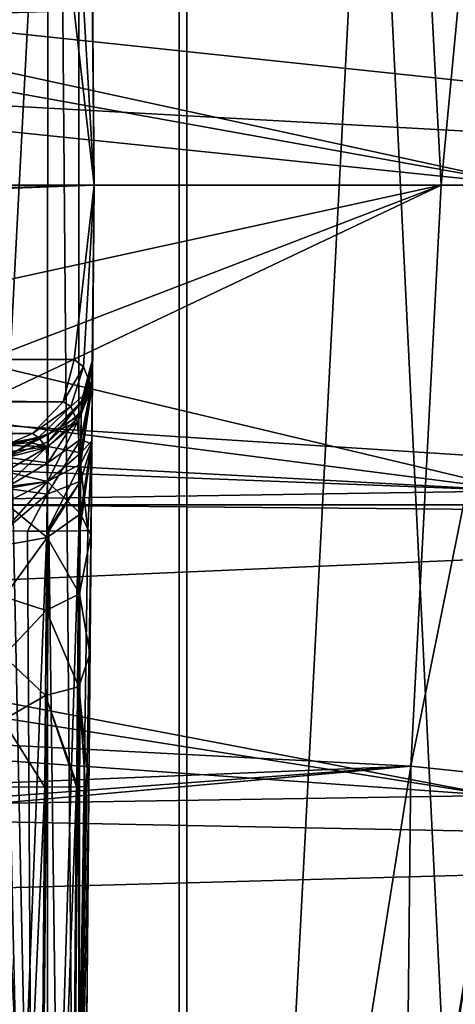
# Model space of a CAD drawing. Header units: millimetres. Extents: x -40 to 40, y -40 to 40.
# Tile 153 of 192: x 29.6 to 32.1, y -4.7 to 1. Entities that reach past the tile are written whole.
import ezdxf

# ---------------------------------------------------------------- set-up
doc = ezdxf.new("R2010")
doc.units = ezdxf.units.MM
doc.header["$LTSCALE"] = 8.749007
for name, color, linetype in [('1', 7, 'CONTINUOUS'), ('104', 7, 'CONTINUOUS'), ('105', 7, 'CONTINUOUS'), ('106', 7, 'CONTINUOUS'), ('108', 7, 'CONTINUOUS'), ('109', 7, 'CONTINUOUS'), ('139', 7, 'CONTINUOUS'), ('156', 7, 'CONTINUOUS'), ('16', 7, 'CONTINUOUS'), ('160', 7, 'CONTINUOUS'), ('161', 7, 'CONTINUOUS'), ('162', 7, 'CONTINUOUS'), ('372', 7, 'CONTINUOUS'), ('373', 7, 'CONTINUOUS'), ('374', 7, 'CONTINUOUS'), ('375', 7, 'CONTINUOUS'), ('376', 7, 'CONTINUOUS'), ('48', 7, 'CONTINUOUS'), ('60', 7, 'CONTINUOUS'), ('715', 7, 'CONTINUOUS'), ('716', 7, 'CONTINUOUS'), ('717', 7, 'CONTINUOUS'), ('718', 7, 'CONTINUOUS')]:
    doc.layers.add(name, color=color, linetype=linetype)

msp = doc.modelspace()

# ---------------------------------------------------------------- linework, layer by layer
at = {"layer": '1', "linetype": 'CONTINUOUS'}
for points in [[(30.5342, -25.0582), (27.9309, 27.9306), (27.9306, -27.9309), (30.5342, -25.0582)], [(30.5341, 25.0583), (27.9309, 27.9306), (30.5342, -25.0582), (30.5341, 25.0583)], [(32.843, 21.9451), (30.5341, 25.0583), (32.8434, -21.9445), (32.843, 21.9451)], [(32.8434, -21.9445), (30.5341, 25.0583), (30.5342, -25.0582), (32.8434, -21.9445)]]:
    msp.add_3dface(points, dxfattribs=at)
at = {"layer": '104', "linetype": 'CONTINUOUS'}
for points in [[(27, 0, -730), (31.8246, 3.346, -730), (26.838, 1.1267, -730), (27, 0, -730)], [(32, 0, -730), (31.8246, 3.346, -730), (27, 0, -730), (32, 0, -730)], [(31.8247, -3.3452, -730), (32, 0, -730), (25.6191, -3.0233, -730), (31.8247, -3.3452, -730)], [(25.6191, -3.0233, -730), (32, 0, -730), (26.3648, -2.1629, -730), (25.6191, -3.0233, -730)], [(26.3648, -2.1629, -730), (32, 0, -730), (26.8379, -1.1271, -730), (26.3648, -2.1629, -730)], [(26.8379, -1.1271, -730), (32, 0, -730), (27, 0, -730), (26.8379, -1.1271, -730)], [(24.6616, -3.6386, -730), (31.8247, -3.3452, -730), (25.6191, -3.0233, -730), (24.6616, -3.6386, -730)], [(31.3007, -6.6534, -730), (31.8247, -3.3452, -730), (5.6924, -5.6921, -730), (31.3007, -6.6534, -730)], [(31.8247, -3.3452, -730), (23.57, -3.9592, -730), (5.6924, -5.6921, -730), (31.8247, -3.3452, -730)], [(23.57, -3.9592, -730), (31.8247, -3.3452, -730), (24.6616, -3.6386, -730), (23.57, -3.9592, -730)]]:
    msp.add_3dface(points, dxfattribs=at)
at = {"layer": '105', "linetype": 'CONTINUOUS'}
for points in [[(32.5, 0, -730.5), (31.8247, -3.3452, -730), (32.322, -3.3972, -730.5), (32.5, 0, -730.5)], [(32, 0, -730), (31.8247, -3.3452, -730), (32.5, 0, -730.5), (32, 0, -730)], [(31.8247, -3.3452, -730), (31.3007, -6.6534, -730), (31.7898, -6.7571, -730.5), (31.8247, -3.3452, -730)], [(32.322, -3.3972, -730.5), (31.8247, -3.3452, -730), (31.7898, -6.7571, -730.5), (32.322, -3.3972, -730.5)]]:
    msp.add_3dface(points, dxfattribs=at)
at = {"layer": '106', "linetype": 'CONTINUOUS'}
for points in [[(32.322, -3.3972, -730.5), (31.7898, -6.7571, -730.5), (32.3094, -3.515, -733), (32.322, -3.3972, -730.5)], [(32.3094, -3.515, -733), (31.7898, -6.7571, -730.5), (31.74, -6.9873, -733), (32.3094, -3.515, -733)]]:
    msp.add_3dface(points, dxfattribs=at)
at = {"layer": '108', "linetype": 'CONTINUOUS'}
for points in [[(31.8246, 3.346, -730), (32, 0, -730), (32.322, 3.3972, -730.5), (31.8246, 3.346, -730)], [(32, 0, -730), (32.5, 0, -730.5), (32.322, 3.3972, -730.5), (32, 0, -730)]]:
    msp.add_3dface(points, dxfattribs=at)
at = {"layer": '109', "linetype": 'CONTINUOUS'}
for points in [[(32.3094, 3.5142, -733), (32.5, 0, -733), (23.7845, 1.894, -733), (32.3094, 3.5142, -733)], [(23.7845, 1.894, -733), (32.5, 0, -733), (24.449, 1.4502, -733), (23.7845, 1.894, -733)], [(24.449, 1.4502, -733), (32.5, 0, -733), (24.8938, 0.7849, -733), (24.449, 1.4502, -733)], [(32.5, 0, -733), (25.05, 0, -733), (24.8938, 0.7849, -733), (32.5, 0, -733)], [(25.05, 0, -733), (32.4523, -1.7603, -733), (24.8939, -0.7846, -733), (25.05, 0, -733)], [(32.5, 0, -733), (32.4523, -1.7603, -733), (25.05, 0, -733), (32.5, 0, -733)], [(24.8939, -0.7846, -733), (32.4523, -1.7603, -733), (24.4494, -1.4498, -733), (24.8939, -0.7846, -733)], [(24.4494, -1.4498, -733), (32.4523, -1.7603, -733), (23.7844, -1.894, -733), (24.4494, -1.4498, -733)], [(32.4523, -1.7603, -733), (32.3094, -3.515, -733), (23.7844, -1.894, -733), (32.4523, -1.7603, -733)], [(23.7844, -1.894, -733), (32.3094, -3.515, -733), (22.9996, -2.05, -733), (23.7844, -1.894, -733)], [(10.5178, -1.9662, -733), (32.3094, -3.515, -733), (9.9773, -3.8656, -733), (10.5178, -1.9662, -733)], [(22.9996, -2.05, -733), (32.3094, -3.515, -733), (10.5178, -1.9662, -733), (22.9996, -2.05, -733)], [(32.3094, -3.515, -733), (31.74, -6.9873, -733), (9.9773, -3.8656, -733), (32.3094, -3.515, -733)], [(9.9773, -3.8656, -733), (31.74, -6.9873, -733), (9.0973, -5.6329, -733), (9.9773, -3.8656, -733)]]:
    msp.add_3dface(points, dxfattribs=at)
at = {"layer": '139', "linetype": 'CONTINUOUS'}
for points in [[(29.7326, -11.3291, -733), (29.2287, 12.5241, -733), (29.2274, -12.5263, -733), (29.7326, -11.3291, -733)], [(29.7328, 11.3286, -733), (29.2287, 12.5241, -733), (29.7326, -11.3291, -733), (29.7328, 11.3286, -733)], [(29.9124, -10.0436, -733), (29.7328, 11.3286, -733), (29.7326, -11.3291, -733), (29.9124, -10.0436, -733)], [(29.9124, 10.0436, -733), (29.7328, 11.3286, -733), (29.9124, -10.0436, -733), (29.9124, 10.0436, -733)], [(30, 0, -733), (29.9124, 10.0436, -733), (29.9124, -10.0436, -733), (30, 0, -733)]]:
    msp.add_3dface(points, dxfattribs=at)
at = {"layer": '156', "linetype": 'CONTINUOUS'}
for points in [[(30, 0, -824), (29.9396, 1.0463, -824.2713), (29.9901, 1.1191, -824), (30, 0, -824)], [(29.886, 1.0044, -824.5577), (29.9396, 1.0463, -824.2713), (30, 0, -824), (29.886, 1.0044, -824.5577)], [(2.9479, 1.0044, -967.5923), (29.886, 1.0044, -824.5577), (1.9342, 0, -973.0221), (2.9479, 1.0044, -967.5923)], [(1.9342, 0, -973.0221), (29.886, 1.0044, -824.5577), (30, 0, -824), (1.9342, 0, -973.0221)]]:
    msp.add_3dface(points, dxfattribs=at)
at = {"layer": '16', "linetype": 'CONTINUOUS'}
for points in [[(33.9501, -1.8406, -3.5), (-33.9501, 1.8406, -3.5), (33.9501, 1.8406, -3.5), (33.9501, -1.8406, -3.5)], [(-33.9501, -1.8406, -3.5), (-33.9501, 1.8406, -3.5), (33.9501, -1.8406, -3.5), (-33.9501, -1.8406, -3.5)], [(-33.9501, -1.8406, -3.5), (33.5521, -5.5004, -3.5), (-5, -5.4103, -3.5), (-33.9501, -1.8406, -3.5)], [(33.5521, -5.5004, -3.5), (-33.9501, -1.8406, -3.5), (33.9501, -1.8406, -3.5), (33.5521, -5.5004, -3.5)]]:
    msp.add_3dface(points, dxfattribs=at)
at = {"layer": '160', "linetype": 'CONTINUOUS'}
for points in [[(29.9124, 10.0436, -733), (30, 0, -733), (29.9872, 1.4719, -743.9835), (29.9124, 10.0436, -733)], [(29.987, 1.4942, -821.3949), (30, 0, -824), (29.9827, 1.9869, -821.5347), (29.987, 1.4942, -821.3949)], [(30, 0, -824), (29.9871, 1.4798, -823.6138), (29.9827, 1.9869, -823.4653), (30, 0, -824)], [(30, 0, -824), (29.9827, 1.9869, -823.4653), (29.9827, 1.9869, -821.5347), (30, 0, -824)], [(29.9901, 1.1355, -821.03), (30, 0, -824), (29.987, 1.4942, -821.3949), (29.9901, 1.1355, -821.03)], [(30, 0, -824), (29.9901, 1.1191, -824), (29.9871, 1.4798, -823.6138), (30, 0, -824)], [(29.9872, 1.4719, -743.9835), (30, 0, -733), (29.9902, 1.1241, -744.6748), (29.9872, 1.4719, -743.9835)], [(29.9912, 1.0044, -820.5349), (30, 0, -824), (29.9901, 1.1355, -821.03), (29.9912, 1.0044, -820.5349)], [(29.9902, 1.1241, -744.6748), (30, 0, -733), (29.9912, 1.0044, -745.4392), (29.9902, 1.1241, -744.6748)], [(30, 0, -733), (30, 0, -824), (29.9912, 1.0044, -745.4392), (30, 0, -733)], [(29.9912, 1.0044, -745.4392), (30, 0, -824), (29.9912, 1.0044, -820.5349), (29.9912, 1.0044, -745.4392)]]:
    msp.add_3dface(points, dxfattribs=at)
at = {"layer": '161', "linetype": 'CONTINUOUS'}
for points in [[(30, 0, -824), (29.9912, -1.0044, -820.5348), (29.9902, -1.1191, -824), (30, 0, -824)], [(30, 0, -824), (30, 0, -733), (29.9912, -1.0044, -820.5348), (30, 0, -824)], [(29.9698, -3.4607, -742.9396), (30, 0, -733), (29.9124, -10.0436, -742.8247), (29.9698, -3.4607, -742.9396)], [(30, 0, -733), (29.9124, -10.0436, -733), (29.9124, -10.0436, -742.8247), (30, 0, -733)], [(29.9764, -2.6989, -743.0725), (30, 0, -733), (29.9698, -3.4607, -742.9396), (29.9764, -2.6989, -743.0725)], [(29.9824, -2.0148, -743.4314), (30, 0, -733), (29.9764, -2.6989, -743.0725), (29.9824, -2.0148, -743.4314)], [(29.9872, -1.4716, -743.9839), (30, 0, -733), (29.9824, -2.0148, -743.4314), (29.9872, -1.4716, -743.9839)], [(29.9902, -1.1238, -744.6756), (30, 0, -733), (29.9872, -1.4716, -743.9839), (29.9902, -1.1238, -744.6756)], [(29.9912, -1.0044, -745.4392), (30, 0, -733), (29.9902, -1.1238, -744.6756), (29.9912, -1.0044, -745.4392)], [(29.9912, -1.0044, -820.5348), (30, 0, -733), (29.9912, -1.0044, -745.4392), (29.9912, -1.0044, -820.5348)], [(29.9912, -1.0044, -820.5348), (29.9901, -1.1355, -821.0299), (29.9871, -1.4798, -823.6138), (29.9912, -1.0044, -820.5348)], [(29.9902, -1.1191, -824), (29.9912, -1.0044, -820.5348), (29.9871, -1.4798, -823.6138), (29.9902, -1.1191, -824)], [(29.9901, -1.1355, -821.0299), (29.9827, -1.9869, -823.4653), (29.9871, -1.4798, -823.6138), (29.9901, -1.1355, -821.0299)], [(29.987, -1.4942, -821.3949), (29.9827, -1.9869, -823.4653), (29.9901, -1.1355, -821.0299), (29.987, -1.4942, -821.3949)], [(29.9827, -1.9869, -821.5347), (29.9827, -1.9869, -823.4653), (29.987, -1.4942, -821.3949), (29.9827, -1.9869, -821.5347)], [(29.9124, -10.0436, -823.3247), (29.9827, -1.9869, -823.4653), (29.9827, -1.9869, -821.5347), (29.9124, -10.0436, -823.3247)], [(29.9124, -10.0436, -821.6753), (29.9124, -10.0436, -823.3247), (29.9827, -1.9869, -821.5347), (29.9124, -10.0436, -821.6753)]]:
    msp.add_3dface(points, dxfattribs=at)
at = {"layer": '162', "linetype": 'CONTINUOUS'}
for points in [[(29.7284, -1.9923, -823.9007), (29.4123, -10.048, -823.8246), (29.4827, -1.9913, -823.9652), (29.7284, -1.9923, -823.9007)], [(29.6623, -10.049, -823.7576), (29.4123, -10.048, -823.8246), (29.7284, -1.9923, -823.9007), (29.6623, -10.049, -823.7576)], [(29.9121, -1.9908, -823.7214), (29.6623, -10.049, -823.7576), (29.7284, -1.9923, -823.9007), (29.9121, -1.9908, -823.7214)], [(29.8455, -10.0474, -823.5744), (29.6623, -10.049, -823.7576), (29.9121, -1.9908, -823.7214), (29.8455, -10.0474, -823.5744)], [(29.9827, -1.9869, -823.4653), (29.8455, -10.0474, -823.5744), (29.9643, -1.9891, -823.5995), (29.9827, -1.9869, -823.4653)], [(29.9827, -1.9869, -823.4653), (29.9124, -10.0436, -823.3247), (29.8455, -10.0474, -823.5744), (29.9827, -1.9869, -823.4653)], [(29.9643, -1.9891, -823.5995), (29.8455, -10.0474, -823.5744), (29.9121, -1.9908, -823.7214), (29.9643, -1.9891, -823.5995)]]:
    msp.add_3dface(points, dxfattribs=at)
at = {"layer": '372', "linetype": 'CONTINUOUS'}
for points in [[(29.7155, -3.4661, -743.375), (29.4123, -10.048, -743.3246), (29.4698, -3.4651, -743.4395), (29.7155, -3.4661, -743.375)], [(29.6621, -10.049, -743.2578), (29.4123, -10.048, -743.3246), (29.7155, -3.4661, -743.375), (29.6621, -10.049, -743.2578)], [(29.8453, -10.0474, -743.0746), (29.6621, -10.049, -743.2578), (29.8992, -3.4646, -743.1957), (29.8453, -10.0474, -743.0746)], [(29.8992, -3.4646, -743.1957), (29.6621, -10.049, -743.2578), (29.7155, -3.4661, -743.375), (29.8992, -3.4646, -743.1957)], [(29.9698, -3.4607, -742.9396), (29.8453, -10.0474, -743.0746), (29.9514, -3.4629, -743.0739), (29.9698, -3.4607, -742.9396)], [(29.9698, -3.4607, -742.9396), (29.9124, -10.0436, -742.8247), (29.8453, -10.0474, -743.0746), (29.9698, -3.4607, -742.9396)], [(29.9514, -3.4629, -743.0739), (29.8453, -10.0474, -743.0746), (29.9059, -3.4644, -743.1841), (29.9514, -3.4629, -743.0739)], [(29.9059, -3.4644, -743.1841), (29.8453, -10.0474, -743.0746), (29.8992, -3.4646, -743.1957), (29.9059, -3.4644, -743.1841)]]:
    msp.add_3dface(points, dxfattribs=at)
at = {"layer": '373', "linetype": 'CONTINUOUS'}
for points in [[(29.9912, -1.0044, -745.4392), (29.9902, -1.1238, -744.6756), (29.9273, -1.2446, -745.4392), (29.9912, -1.0044, -745.4392)], [(29.9266, -1.32, -744.8608), (29.9902, -1.1238, -744.6756), (29.9245, -1.5412, -744.3212), (29.9266, -1.32, -744.8608)], [(29.9902, -1.1238, -744.6756), (29.9872, -1.4716, -743.9839), (29.9245, -1.5412, -744.3212), (29.9902, -1.1238, -744.6756)], [(29.9273, -1.2446, -745.4392), (29.9902, -1.1238, -744.6756), (29.9266, -1.32, -744.8608), (29.9273, -1.2446, -745.4392)], [(29.9273, -1.2446, -745.4392), (29.9266, -1.32, -744.8608), (29.9253, -1.2483, -745.4392), (29.9273, -1.2446, -745.4392)], [(29.9253, -1.2483, -745.4392), (29.9266, -1.32, -744.8608), (29.7461, -1.4302, -745.4392), (29.9253, -1.2483, -745.4392)], [(29.9266, -1.32, -744.8608), (29.9245, -1.5412, -744.3212), (29.7348, -1.5052, -744.9103), (29.9266, -1.32, -744.8608)], [(29.7356, -1.4363, -745.4392), (29.9266, -1.32, -744.8608), (29.7348, -1.5052, -744.9103), (29.7356, -1.4363, -745.4392)], [(29.7461, -1.4302, -745.4392), (29.9266, -1.32, -744.8608), (29.7356, -1.4363, -745.4392), (29.7461, -1.4302, -745.4392)], [(29.7356, -1.4363, -745.4392), (29.7348, -1.5052, -744.9103), (29.6248, -1.4818, -745.4392), (29.7356, -1.4363, -745.4392)], [(29.9245, -1.5412, -744.3212), (29.9872, -1.4716, -743.9839), (29.9211, -1.8932, -743.8564), (29.9245, -1.5412, -744.3212)], [(29.9872, -1.4716, -743.9839), (29.9824, -2.0148, -743.4314), (29.9211, -1.8932, -743.8564), (29.9872, -1.4716, -743.9839)], [(29.7348, -1.5052, -744.9103), (29.7327, -1.7073, -744.4168), (29.4896, -1.6488, -744.6822), (29.7348, -1.5052, -744.9103)], [(29.4908, -1.5376, -745.0531), (29.7348, -1.5052, -744.9103), (29.4896, -1.6488, -744.6822), (29.4908, -1.5376, -745.0531)], [(29.4913, -1.5, -745.4392), (29.7348, -1.5052, -744.9103), (29.4908, -1.5376, -745.0531), (29.4913, -1.5, -745.4392)], [(29.6248, -1.4818, -745.4392), (29.7348, -1.5052, -744.9103), (29.4913, -1.5, -745.4392), (29.6248, -1.4818, -745.4392)], [(29.7348, -1.5052, -744.9103), (29.9245, -1.5412, -744.3212), (29.7327, -1.7073, -744.4168), (29.7348, -1.5052, -744.9103)], [(29.9245, -1.5412, -744.3212), (29.9211, -1.8932, -743.8564), (29.7327, -1.7073, -744.4168), (29.9245, -1.5412, -744.3212)], [(29.4896, -1.6488, -744.6822), (29.7327, -1.7073, -744.4168), (29.4877, -1.8297, -744.3391), (29.4896, -1.6488, -744.6822)], [(29.7327, -1.7073, -744.4168), (29.7293, -2.0291, -743.9916), (29.4877, -1.8297, -744.3391), (29.7327, -1.7073, -744.4168)], [(29.7327, -1.7073, -744.4168), (29.9211, -1.8932, -743.8564), (29.7293, -2.0291, -743.9916), (29.7327, -1.7073, -744.4168)], [(29.4877, -1.8297, -744.3391), (29.7293, -2.0291, -743.9916), (29.485, -2.0734, -744.0375), (29.4877, -1.8297, -744.3391)], [(29.9211, -1.8932, -743.8564), (29.9167, -2.3525, -743.4975), (29.7293, -2.0291, -743.9916), (29.9211, -1.8932, -743.8564)], [(29.9211, -1.8932, -743.8564), (29.9824, -2.0148, -743.4314), (29.9167, -2.3525, -743.4975), (29.9211, -1.8932, -743.8564)], [(29.485, -2.0734, -744.0375), (29.7293, -2.0291, -743.9916), (29.4818, -2.3706, -743.7886), (29.485, -2.0734, -744.0375)], [(29.7293, -2.0291, -743.9916), (29.7248, -2.449, -743.6632), (29.4818, -2.3706, -743.7886), (29.7293, -2.0291, -743.9916)], [(29.7293, -2.0291, -743.9916), (29.9167, -2.3525, -743.4975), (29.7248, -2.449, -743.6632), (29.7293, -2.0291, -743.9916)], [(29.9824, -2.0148, -743.4314), (29.9764, -2.6989, -743.0725), (29.9167, -2.3525, -743.4975), (29.9824, -2.0148, -743.4314)], [(29.4818, -2.3706, -743.7886), (29.7248, -2.449, -743.6632), (29.4781, -2.7102, -743.6018), (29.4818, -2.3706, -743.7886)], [(29.9167, -2.3525, -743.4975), (29.9115, -2.8882, -743.2684), (29.7248, -2.449, -743.6632), (29.9167, -2.3525, -743.4975)], [(29.9167, -2.3525, -743.4975), (29.9764, -2.6989, -743.0725), (29.9115, -2.8882, -743.2684), (29.9167, -2.3525, -743.4975)], [(29.7248, -2.449, -743.6632), (29.7196, -2.9389, -743.4532), (29.4781, -2.7102, -743.6018), (29.7248, -2.449, -743.6632)], [(29.7248, -2.449, -743.6632), (29.9115, -2.8882, -743.2684), (29.7196, -2.9389, -743.4532), (29.7248, -2.449, -743.6632)], [(29.4781, -2.7102, -743.6018), (29.7196, -2.9389, -743.4532), (29.474, -3.0798, -743.4838), (29.4781, -2.7102, -743.6018)], [(29.9764, -2.6989, -743.0725), (29.9698, -3.4607, -742.9396), (29.9115, -2.8882, -743.2684), (29.9764, -2.6989, -743.0725)], [(29.9115, -2.8882, -743.2684), (29.9059, -3.4644, -743.1841), (29.7196, -2.9389, -743.4532), (29.9115, -2.8882, -743.2684)], [(29.9514, -3.4629, -743.0739), (29.9059, -3.4644, -743.1841), (29.9115, -2.8882, -743.2684), (29.9514, -3.4629, -743.0739)], [(29.9698, -3.4607, -742.9396), (29.9514, -3.4629, -743.0739), (29.9115, -2.8882, -743.2684), (29.9698, -3.4607, -742.9396)], [(29.7196, -2.9389, -743.4532), (29.7155, -3.4661, -743.375), (29.474, -3.0798, -743.4838), (29.7196, -2.9389, -743.4532)], [(29.8992, -3.4646, -743.1957), (29.7155, -3.4661, -743.375), (29.7196, -2.9389, -743.4532), (29.8992, -3.4646, -743.1957)], [(29.9059, -3.4644, -743.1841), (29.8992, -3.4646, -743.1957), (29.7196, -2.9389, -743.4532), (29.9059, -3.4644, -743.1841)], [(29.7155, -3.4661, -743.375), (29.4698, -3.4651, -743.4395), (29.474, -3.0798, -743.4838), (29.7155, -3.4661, -743.375)]]:
    msp.add_3dface(points, dxfattribs=at)
at = {"layer": '374', "linetype": 'CONTINUOUS'}
for points in [[(29.9912, -1.0044, -820.5348), (29.9273, -1.2446, -745.4392), (29.9719, -1.1377, -820.5348), (29.9912, -1.0044, -820.5348)], [(29.9912, -1.0044, -820.5348), (29.9912, -1.0044, -745.4392), (29.9273, -1.2446, -745.4392), (29.9912, -1.0044, -820.5348)], [(29.9719, -1.1377, -820.5348), (29.9273, -1.2446, -745.4392), (29.9273, -1.2446, -820.5348), (29.9719, -1.1377, -820.5348)], [(29.9273, -1.2446, -820.5348), (29.9253, -1.2483, -745.4392), (29.9192, -1.2585, -820.5348), (29.9273, -1.2446, -820.5348)], [(29.9273, -1.2446, -745.4392), (29.9253, -1.2483, -745.4392), (29.9273, -1.2446, -820.5348), (29.9273, -1.2446, -745.4392)], [(29.9192, -1.2585, -820.5348), (29.7356, -1.4363, -745.4392), (29.7355, -1.4363, -820.5348), (29.9192, -1.2585, -820.5348)], [(29.7461, -1.4302, -745.4392), (29.7356, -1.4363, -745.4392), (29.9192, -1.2585, -820.5348), (29.7461, -1.4302, -745.4392)], [(29.9253, -1.2483, -745.4392), (29.7461, -1.4302, -745.4392), (29.9192, -1.2585, -820.5348), (29.9253, -1.2483, -745.4392)], [(29.7355, -1.4363, -820.5348), (29.4913, -1.5, -745.4392), (29.4913, -1.5, -820.5348), (29.7355, -1.4363, -820.5348)], [(29.6248, -1.4818, -745.4392), (29.4913, -1.5, -745.4392), (29.7355, -1.4363, -820.5348), (29.6248, -1.4818, -745.4392)], [(29.7356, -1.4363, -745.4392), (29.6248, -1.4818, -745.4392), (29.7355, -1.4363, -820.5348), (29.7356, -1.4363, -745.4392)]]:
    msp.add_3dface(points, dxfattribs=at)
at = {"layer": '375', "linetype": 'CONTINUOUS'}
for points in [[(29.9912, -1.0044, -820.5348), (29.9719, -1.1377, -820.5348), (29.9267, -1.3014, -820.8222), (29.9912, -1.0044, -820.5348)], [(29.9901, -1.1355, -821.0299), (29.9912, -1.0044, -820.5348), (29.9267, -1.3014, -820.8222), (29.9901, -1.1355, -821.0299)], [(29.9248, -1.4631, -821.0662), (29.9901, -1.1355, -821.0299), (29.9267, -1.3014, -820.8222), (29.9248, -1.4631, -821.0662)], [(29.987, -1.4942, -821.3949), (29.9901, -1.1355, -821.0299), (29.9248, -1.4631, -821.0662), (29.987, -1.4942, -821.3949)], [(29.9719, -1.1377, -820.5348), (29.9273, -1.2446, -820.5348), (29.9267, -1.3014, -820.8222), (29.9719, -1.1377, -820.5348)], [(29.9273, -1.2446, -820.5348), (29.9192, -1.2585, -820.5348), (29.7349, -1.4786, -820.749), (29.9273, -1.2446, -820.5348)], [(29.9267, -1.3014, -820.8222), (29.9273, -1.2446, -820.5348), (29.7349, -1.4786, -820.749), (29.9267, -1.3014, -820.8222)], [(29.733, -1.599, -820.931), (29.9267, -1.3014, -820.8222), (29.7349, -1.4786, -820.749), (29.733, -1.599, -820.931)], [(29.9248, -1.4631, -821.0662), (29.9267, -1.3014, -820.8222), (29.733, -1.599, -820.931), (29.9248, -1.4631, -821.0662)], [(29.9192, -1.2585, -820.5348), (29.7355, -1.4363, -820.5348), (29.7349, -1.4786, -820.749), (29.9192, -1.2585, -820.5348)], [(29.7349, -1.4786, -820.749), (29.7355, -1.4363, -820.5348), (29.4901, -1.5655, -820.7823), (29.7349, -1.4786, -820.749)], [(29.7355, -1.4363, -820.5348), (29.4913, -1.5, -820.5348), (29.4901, -1.5655, -820.7823), (29.7355, -1.4363, -820.5348)], [(29.7302, -1.7793, -821.0536), (29.9248, -1.4631, -821.0662), (29.733, -1.599, -820.931), (29.7302, -1.7793, -821.0536)], [(29.9221, -1.705, -821.2303), (29.9248, -1.4631, -821.0662), (29.7302, -1.7793, -821.0536), (29.9221, -1.705, -821.2303)], [(29.9221, -1.705, -821.2303), (29.987, -1.4942, -821.3949), (29.9248, -1.4631, -821.0662), (29.9221, -1.705, -821.2303)], [(29.733, -1.599, -820.931), (29.7349, -1.4786, -820.749), (29.4901, -1.5655, -820.7823), (29.733, -1.599, -820.931)], [(29.9188, -1.9906, -821.2902), (29.987, -1.4942, -821.3949), (29.9221, -1.705, -821.2303), (29.9188, -1.9906, -821.2902)], [(29.9827, -1.9869, -821.5347), (29.987, -1.4942, -821.3949), (29.9188, -1.9906, -821.2902), (29.9827, -1.9869, -821.5347)], [(29.487, -1.745, -820.9649), (29.733, -1.599, -820.931), (29.4901, -1.5655, -820.7823), (29.487, -1.745, -820.9649)], [(29.7302, -1.7793, -821.0536), (29.733, -1.599, -820.931), (29.487, -1.745, -820.9649), (29.7302, -1.7793, -821.0536)], [(29.4827, -1.9913, -821.0348), (29.7302, -1.7793, -821.0536), (29.487, -1.745, -820.9649), (29.4827, -1.9913, -821.0348)], [(29.727, -1.9923, -821.0985), (29.9221, -1.705, -821.2303), (29.7302, -1.7793, -821.0536), (29.727, -1.9923, -821.0985)], [(29.7388, -1.9923, -821.1053), (29.9221, -1.705, -821.2303), (29.727, -1.9923, -821.0985), (29.7388, -1.9923, -821.1053)], [(29.9188, -1.9906, -821.2902), (29.9221, -1.705, -821.2303), (29.7388, -1.9923, -821.1053), (29.9188, -1.9906, -821.2902)], [(29.6169, -1.9921, -821.0531), (29.7302, -1.7793, -821.0536), (29.4827, -1.9913, -821.0348), (29.6169, -1.9921, -821.0531)], [(29.727, -1.9923, -821.0985), (29.7302, -1.7793, -821.0536), (29.6169, -1.9921, -821.0531), (29.727, -1.9923, -821.0985)]]:
    msp.add_3dface(points, dxfattribs=at)
at = {"layer": '376', "linetype": 'CONTINUOUS'}
for points in [[(29.6621, -10.049, -821.2422), (29.4827, -1.9913, -821.0348), (29.4123, -10.048, -821.1754), (29.6621, -10.049, -821.2422)], [(29.6169, -1.9921, -821.0531), (29.4827, -1.9913, -821.0348), (29.6621, -10.049, -821.2422), (29.6169, -1.9921, -821.0531)], [(29.727, -1.9923, -821.0985), (29.6169, -1.9921, -821.0531), (29.6621, -10.049, -821.2422), (29.727, -1.9923, -821.0985)], [(29.7388, -1.9923, -821.1053), (29.727, -1.9923, -821.0985), (29.6621, -10.049, -821.2422), (29.7388, -1.9923, -821.1053)], [(29.8453, -10.0474, -821.4254), (29.7388, -1.9923, -821.1053), (29.6621, -10.049, -821.2422), (29.8453, -10.0474, -821.4254)], [(29.9188, -1.9906, -821.2902), (29.7388, -1.9923, -821.1053), (29.8453, -10.0474, -821.4254), (29.9188, -1.9906, -821.2902)], [(29.9124, -10.0436, -821.6753), (29.9188, -1.9906, -821.2902), (29.8453, -10.0474, -821.4254), (29.9124, -10.0436, -821.6753)], [(29.9124, -10.0436, -821.6753), (29.9827, -1.9869, -821.5347), (29.9188, -1.9906, -821.2902), (29.9124, -10.0436, -821.6753)]]:
    msp.add_3dface(points, dxfattribs=at)
at = {"layer": '48', "linetype": 'CONTINUOUS'}
for points in [[(37.6095, 3.8248, -14), (37.8035, 0, -14), (7.2592, 3.2329, -14), (37.6095, 3.8248, -14)], [(7.2592, 3.2329, -14), (37.8035, 0, -14), (7.7728, 1.6526, -14), (7.2592, 3.2329, -14)], [(7.7728, 1.6526, -14), (37.8035, 0, -14), (7.9465, 0, -14), (7.7728, 1.6526, -14)], [(7.9465, 0, -14), (37.7549, -1.9155, -14), (7.7729, -1.6521, -14), (7.9465, 0, -14)], [(37.8035, 0, -14), (37.7549, -1.9155, -14), (7.9465, 0, -14), (37.8035, 0, -14)], [(7.7729, -1.6521, -14), (37.7549, -1.9155, -14), (7.2593, -3.2326, -14), (7.7729, -1.6521, -14)], [(37.7549, -1.9155, -14), (37.6094, -3.8257, -14), (7.2593, -3.2326, -14), (37.7549, -1.9155, -14)], [(7.2593, -3.2326, -14), (37.6094, -3.8257, -14), (6.4288, -4.671, -14), (7.2593, -3.2326, -14)], [(37.6094, -3.8257, -14), (37.0295, -7.6106, -14), (6.4288, -4.671, -14), (37.6094, -3.8257, -14)], [(6.4288, -4.671, -14), (37.0295, -7.6106, -14), (5.3172, -5.9055, -14), (6.4288, -4.671, -14)]]:
    msp.add_3dface(points, dxfattribs=at)
at = {"layer": '60', "linetype": 'CONTINUOUS'}
for points in [[(28.4837, 20.6961, -11.5), (28.4841, -20.6956, -11.5), (30.4907, 17.6058, -11.5), (28.4837, 20.6961, -11.5)], [(28.4841, -20.6956, -11.5), (30.491, -17.6053, -11.5), (30.4907, 17.6058, -11.5), (28.4841, -20.6956, -11.5)], [(30.4907, 17.6058, -11.5), (30.491, -17.6053, -11.5), (32.164, 14.3221, -11.5), (30.4907, 17.6058, -11.5)], [(30.491, -17.6053, -11.5), (32.1643, -14.3216, -11.5), (32.164, 14.3221, -11.5), (30.491, -17.6053, -11.5)]]:
    msp.add_3dface(points, dxfattribs=at)
at = {"layer": '715', "linetype": 'CONTINUOUS'}
for points in [[(1.9284, -0.803, -973.0151), (30, 0, -824), (1.9316, -0.8057, -972.9978), (1.9284, -0.803, -973.0151)], [(1.9342, 0, -973.0221), (30, 0, -824), (1.9284, -0.803, -973.0151), (1.9342, 0, -973.0221)], [(1.9316, -0.8057, -972.9978), (30, 0, -824), (1.9349, -0.8077, -972.9804), (1.9316, -0.8057, -972.9978)], [(1.9349, -0.8077, -972.9804), (30, 0, -824), (2.9479, -1.0044, -967.5923), (1.9349, -0.8077, -972.9804)], [(2.9479, -1.0044, -967.5923), (30, 0, -824), (29.886, -1.0044, -824.5577), (2.9479, -1.0044, -967.5923)], [(29.886, -1.0044, -824.5577), (30, 0, -824), (29.9396, -1.0463, -824.2713), (29.886, -1.0044, -824.5577)], [(30, 0, -824), (29.9876, -1.167, -824.011), (29.9396, -1.0463, -824.2713), (30, 0, -824)], [(29.9876, -1.167, -824.011), (30, 0, -824), (29.9895, -1.1439, -824.0016), (29.9876, -1.167, -824.011)], [(30, 0, -824), (29.9902, -1.1191, -824), (29.9895, -1.1439, -824.0016), (30, 0, -824)]]:
    msp.add_3dface(points, dxfattribs=at)
at = {"layer": '716', "linetype": 'CONTINUOUS'}
for points in [[(29.9902, -1.1191, -824), (29.9871, -1.4798, -823.6138), (29.9224, -1.6072, -823.8216), (29.9902, -1.1191, -824)], [(29.9895, -1.1439, -824.0016), (29.9902, -1.1191, -824), (29.9224, -1.6072, -823.8216), (29.9895, -1.1439, -824.0016)], [(29.9055, -1.3652, -824.1221), (29.9876, -1.167, -824.011), (29.9224, -1.6072, -823.8216), (29.9055, -1.3652, -824.1221)], [(29.9876, -1.167, -824.011), (29.9895, -1.1439, -824.0016), (29.9224, -1.6072, -823.8216), (29.9876, -1.167, -824.011)], [(29.7258, -1.5113, -824.1938), (29.9055, -1.3652, -824.1221), (29.7309, -1.706, -823.9845), (29.7258, -1.5113, -824.1938)], [(29.7309, -1.706, -823.9845), (29.9055, -1.3652, -824.1221), (29.9224, -1.6072, -823.8216), (29.7309, -1.706, -823.9845)], [(29.4871, -1.7377, -824.0395), (29.7258, -1.5113, -824.1938), (29.7309, -1.706, -823.9845), (29.4871, -1.7377, -824.0395)], [(29.49, -1.5707, -824.2088), (29.7258, -1.5113, -824.1938), (29.4871, -1.7377, -824.0395), (29.49, -1.5707, -824.2088)], [(29.9871, -1.4798, -823.6138), (29.9643, -1.9891, -823.5995), (29.9224, -1.6072, -823.8216), (29.9871, -1.4798, -823.6138)], [(29.9871, -1.4798, -823.6138), (29.9827, -1.9869, -823.4653), (29.9643, -1.9891, -823.5995), (29.9871, -1.4798, -823.6138)], [(29.9121, -1.9908, -823.7214), (29.7284, -1.9923, -823.9007), (29.9224, -1.6072, -823.8216), (29.9121, -1.9908, -823.7214)], [(29.7284, -1.9923, -823.9007), (29.7309, -1.706, -823.9845), (29.9224, -1.6072, -823.8216), (29.7284, -1.9923, -823.9007)], [(29.9643, -1.9891, -823.5995), (29.9121, -1.9908, -823.7214), (29.9224, -1.6072, -823.8216), (29.9643, -1.9891, -823.5995)], [(29.7309, -1.706, -823.9845), (29.4827, -1.9913, -823.9652), (29.4869, -1.7494, -824.0325), (29.7309, -1.706, -823.9845)], [(29.7284, -1.9923, -823.9007), (29.4827, -1.9913, -823.9652), (29.7309, -1.706, -823.9845), (29.7284, -1.9923, -823.9007)], [(29.4871, -1.7377, -824.0395), (29.7309, -1.706, -823.9845), (29.4869, -1.7494, -824.0325), (29.4871, -1.7377, -824.0395)]]:
    msp.add_3dface(points, dxfattribs=at)
at = {"layer": '717', "linetype": 'CONTINUOUS'}
for points in [[(29.886, -1.0044, -824.5577), (29.9396, -1.0463, -824.2713), (29.8212, -1.2483, -824.5455), (29.886, -1.0044, -824.5577)], [(29.8212, -1.2483, -824.5455), (29.9396, -1.0463, -824.2713), (29.8661, -1.2738, -824.3257), (29.8212, -1.2483, -824.5455)], [(29.9396, -1.0463, -824.2713), (29.9876, -1.167, -824.011), (29.8661, -1.2738, -824.3257), (29.9396, -1.0463, -824.2713)], [(29.9876, -1.167, -824.011), (29.9055, -1.3652, -824.1221), (29.8661, -1.2738, -824.3257), (29.9876, -1.167, -824.011)], [(29.6451, -1.4302, -824.5123), (29.8212, -1.2483, -824.5455), (29.8661, -1.2738, -824.3257), (29.6451, -1.4302, -824.5123)], [(29.6792, -1.4532, -824.3446), (29.6451, -1.4302, -824.5123), (29.8661, -1.2738, -824.3257), (29.6792, -1.4532, -824.3446)], [(29.9055, -1.3652, -824.1221), (29.6792, -1.4532, -824.3446), (29.8661, -1.2738, -824.3257), (29.9055, -1.3652, -824.1221)], [(29.9055, -1.3652, -824.1221), (29.7258, -1.5113, -824.1938), (29.6792, -1.4532, -824.3446), (29.9055, -1.3652, -824.1221)], [(29.49, -1.5707, -824.2088), (29.4483, -1.5209, -824.322), (29.6792, -1.4532, -824.3446), (29.49, -1.5707, -824.2088)], [(29.4483, -1.5209, -824.322), (29.5259, -1.4818, -824.4899), (29.6792, -1.4532, -824.3446), (29.4483, -1.5209, -824.322)], [(29.7258, -1.5113, -824.1938), (29.49, -1.5707, -824.2088), (29.6792, -1.4532, -824.3446), (29.7258, -1.5113, -824.1938)], [(29.5259, -1.4818, -824.4899), (29.6451, -1.4302, -824.5123), (29.6792, -1.4532, -824.3446), (29.5259, -1.4818, -824.4899)]]:
    msp.add_3dface(points, dxfattribs=at)
at = {"layer": '718', "linetype": 'CONTINUOUS'}
for points in [[(2.9479, -1.0044, -967.5923), (29.8212, -1.2483, -824.5455), (2.9289, -1.1377, -967.5888), (2.9479, -1.0044, -967.5923)], [(2.9479, -1.0044, -967.5923), (29.886, -1.0044, -824.5577), (29.8212, -1.2483, -824.5455), (2.9479, -1.0044, -967.5923)], [(2.9289, -1.1377, -967.5888), (29.8212, -1.2483, -824.5455), (2.8771, -1.2585, -967.579), (2.9289, -1.1377, -967.5888)], [(2.8771, -1.2585, -967.579), (29.6451, -1.4302, -824.5123), (2.6968, -1.4361, -967.545), (2.8771, -1.2585, -967.579)], [(29.8212, -1.2483, -824.5455), (29.6451, -1.4302, -824.5123), (2.8771, -1.2585, -967.579), (29.8212, -1.2483, -824.5455)], [(29.6451, -1.4302, -824.5123), (29.5259, -1.4818, -824.4899), (2.6968, -1.4361, -967.545), (29.6451, -1.4302, -824.5123)]]:
    msp.add_3dface(points, dxfattribs=at)

doc.saveas('drawing.dxf')
